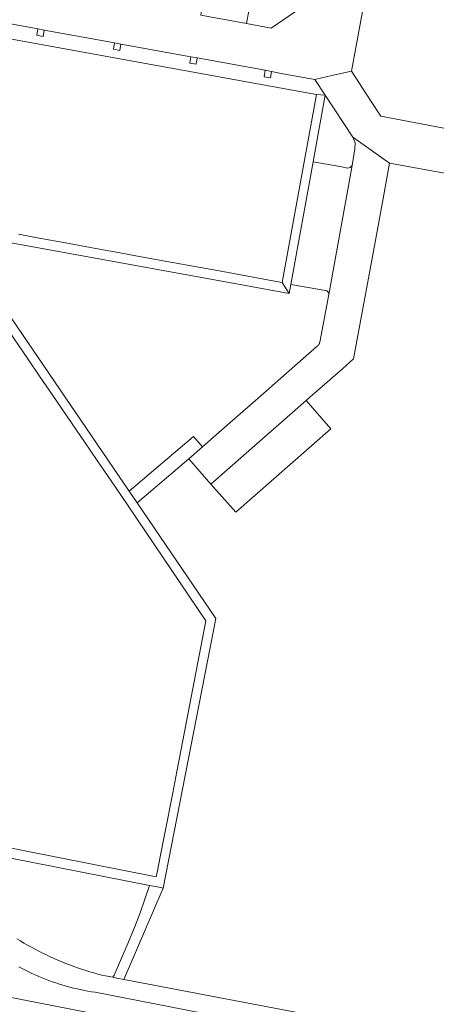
# Model space of a CAD drawing. Extents: x 146402 to 164798, y 455483 to 464134.
# Tile 172 of 256: x 157371 to 157429, y 459301 to 459439. Entities that reach past the tile are written whole.
import ezdxf

# ---------------------------------------------------------------- set-up
doc = ezdxf.new("R2010")
doc.units = 0
doc.header["$LTSCALE"] = 0.2
for name, color, linetype, lineweight in [('B-XX-VH-VERHARDING_ASFALT-GV', 252, 'CONTINUOUS', 18), ('B-XX-VH-VERHARDING_BETONSTRAATSTEEN-GV', 252, 'CONTINUOUS', 18), ('B-XX-VH-VERHARDING_TEGEL-GV', 252, 'CONTINUOUS', 18)]:
    doc.layers.add(name, color=color, linetype=linetype, lineweight=lineweight)

msp = doc.modelspace()

# ---------------------------------------------------------------- linework, layer by layer
at = {"layer": 'B-XX-VH-VERHARDING_ASFALT-GV'}
for points in [[(157483.738, 459286.21), (157386.039, 459304.828), (157385.529, 459304.925), (157384.537, 459305.114), (157383.996, 459305.217), (157382.45, 459305.512), (157381.88, 459305.665), (157381.313, 459305.826), (157380.748, 459305.995), (157380.185, 459306.171), (157379.624, 459306.355), (157379.066, 459306.546), (157378.511, 459306.745), (157377.959, 459306.952), (157377.409, 459307.166), (157376.862, 459307.387), (157376.318, 459307.616), (157375.778, 459307.852), (157375.241, 459308.095), (157374.707, 459308.346), (157374.176, 459308.604), (157373.649, 459308.869), (157373.126, 459309.141), (157372.606, 459309.421), (157372.091, 459309.707), (157371.579, 459310), (157371.071, 459310.301), (157370.58, 459310.6)], [(157370.864, 459306.668), (157371.317, 459306.429), (157371.773, 459306.197), (157372.233, 459305.972), (157372.696, 459305.755), (157373.162, 459305.545), (157373.632, 459305.342), (157374.105, 459305.146), (157374.581, 459304.958), (157375.06, 459304.777), (157375.542, 459304.604), (157376.026, 459304.439), (157376.513, 459304.281), (157377.002, 459304.131), (157377.493, 459303.988), (157377.987, 459303.853), (157378.483, 459303.726), (157378.98, 459303.606), (157379.48, 459303.494), (157379.981, 459303.391), (157380.484, 459303.294), (157380.988, 459303.206), (157381.493, 459303.126), (157483.211, 459283.222)]]:
    msp.add_lwpolyline(points, dxfattribs=at)
msp.add_lwpolyline([(157365.696, 459303.201), (157346.498, 459306.961), (157345.907, 459303.403), (157386.821, 459295.466), (157387.357, 459298.948), (157366.67, 459303)], close=True, dxfattribs=at)
at = {"layer": 'B-XX-VH-VERHARDING_BETONSTRAATSTEEN-GV'}
for points in [[(157404.59, 459453.26), (157403.324, 459455.093), (157398.858, 459452.036), (157400.12, 459450.16), (157402.993, 459445.988), (157396.59, 459441.4), (157396.23, 459439.41), (157402.61, 459438.25), (157402.94, 459440.02), (157407.45, 459443.04), (157412.85, 459446.75), (157414.4, 459446.5), (157414.597, 459447.578), (157415.64, 459453.27), (157414.07, 459453.56), (157407.554, 459448.966)], [(157420.021, 459427.388), (157417.27, 459431.59), (157414.55, 459430.995), (157412.15, 459430.47), (157413.62, 459428.28), (157417.463, 459422.402), (157422.59, 459418.77), (157446.96, 459414.36), (157469.22, 459410.25), (157469.77, 459412.59), (157469.94, 459413.575), (157471.087, 459420.262), (157446.95, 459424.45), (157446.72, 459422.8), (157444.33, 459421.04), (157435.269, 459422.714), (157429.93, 459423.7), (157421.36, 459425.32)], [(157422.59, 459418.77), (157417.463, 459422.402), (157417.766, 459421.626), (157417.732, 459420.793), (157417.341, 459418.443), (157414.1, 459400.47), (157412.839, 459393.83), (157412.836, 459393.814), (157412.833, 459393.797), (157412.829, 459393.781), (157412.826, 459393.765), (157412.821, 459393.749), (157412.817, 459393.733), (157412.813, 459393.716), (157412.808, 459393.701), (157412.802, 459393.685), (157412.797, 459393.669), (157412.791, 459393.653), (157412.785, 459393.638), (157412.779, 459393.622), (157412.772, 459393.607), (157412.766, 459393.592), (157412.758, 459393.577), (157412.751, 459393.562), (157412.744, 459393.547), (157412.736, 459393.532), (157412.727, 459393.518), (157412.719, 459393.503), (157412.71, 459393.489), (157412.702, 459393.475), (157412.692, 459393.461), (157412.683, 459393.447), (157412.674, 459393.433), (157412.664, 459393.42), (157412.654, 459393.407), (157412.643, 459393.394), (157412.633, 459393.381), (157412.622, 459393.368), (157412.611, 459393.355), (157412.6, 459393.343), (157412.589, 459393.331), (157412.577, 459393.319), (157412.565, 459393.307), (157412.553, 459393.295), (157412.541, 459393.284), (157412.528, 459393.273), (157412.516, 459393.262), (157412.503, 459393.251), (157412.49, 459393.241), (157403.88, 459385.67), (157401.06, 459383.2), (157396.505, 459379.202), (157394.6, 459377.53), (157397.64, 459374), (157410.95, 459385.67), (157411.777, 459386.397), (157415.992, 459390.104), (157417.544, 459391.469), (157420.23, 459405.99), (157421.68, 459413.85)], [(157415.909, 459418.252), (157411.93, 459418.98), (157408.82, 459401.87), (157413.64, 459401.004), (157413.703, 459400.995), (157413.763, 459400.979), (157413.822, 459400.955), (157413.877, 459400.924), (157413.927, 459400.886), (157413.972, 459400.842), (157414.012, 459400.793), (157414.044, 459400.739), (157414.07, 459400.681), (157414.088, 459400.621), (157414.099, 459400.558), (157414.101, 459400.495), (157414.1, 459400.47), (157417.341, 459418.443), (157417.096, 459418.161), (157416.729, 459418.092)], [(157414.37, 459381.71), (157410.95, 459385.67), (157397.64, 459374), (157401.14, 459370.08)]]:
    msp.add_lwpolyline(points, close=True, dxfattribs=at)
for points in [[(157365.09, 459439.03), (157373.52, 459437.5), (157374.41, 459437.34), (157384.22, 459435.55), (157385.1, 459435.38), (157386.38, 459435.15), (157394.87, 459433.61), (157395.75, 459433.45), (157405.24, 459431.73), (157406.13, 459431.57), (157407.7, 459431.25), (157412.15, 459430.47), (157414.55, 459430.995), (157417.27, 459431.59), (157419.125, 459441.748)], [(157410.5, 459440.63), (157406.07, 459437.61), (157402.61, 459438.25), (157396.23, 459439.41)]]:
    msp.add_lwpolyline(points, dxfattribs=at)
at = {"layer": 'B-XX-VH-VERHARDING_TEGEL-GV'}
for points in [[(157346.75, 459440.28), (157411.096, 459428.583), (157412.39, 459428.35), (157413.62, 459428.28), (157412.15, 459430.47), (157407.7, 459431.25), (157406.13, 459431.57), (157405.97, 459430.68), (157405.08, 459430.84), (157405.24, 459431.73), (157395.75, 459433.45), (157395.59, 459432.57), (157394.71, 459432.73), (157394.87, 459433.61), (157386.38, 459435.15), (157385.1, 459435.38), (157384.93, 459434.5), (157384.05, 459434.67), (157384.22, 459435.55), (157374.41, 459437.34), (157374.25, 459436.45), (157373.36, 459436.61), (157373.52, 459437.5), (157365.09, 459439.03)], [(157364.36, 459408.63), (157402.49, 459401.73), (157408.58, 459400.62), (157407.61, 459402.14), (157406.29, 459402.38), (157400.79, 459403.385), (157398.599, 459403.785), (157395.391, 459404.371), (157392.303, 459404.934), (157387.913, 459405.735), (157384.732, 459406.316), (157381.599, 459406.888), (157377.125, 459407.705), (157373.917, 459408.291), (157370.795, 459408.861)], [(157363.08, 459323.12), (157389.088, 459318.032), (157390.416, 459317.772), (157390.99, 459317.66), (157398.36, 459355.26), (157387.37, 459371.42), (157386.264, 459373.039), (157363.1, 459406.95)], [(157369.499, 459395.309), (157372.099, 459391.5), (157373.766, 459389.055), (157375.597, 459386.368), (157378.286, 459382.428), (157380.017, 459379.888), (157381.776, 459377.307), (157384.327, 459373.57), (157386.099, 459370.97), (157396.95, 459354.95), (157393.5, 459337.05), (157392.898, 459333.922), (157392.33, 459330.97), (157391.18, 459325.1), (157390.58, 459322.03), (157390.202, 459320.058), (157390.041, 459319.21), (157362.71, 459324.61)]]:
    msp.add_lwpolyline(points, dxfattribs=at)
for points in [[(157413.62, 459428.28), (157412.39, 459428.35), (157407.61, 459402.14), (157408.58, 459400.62), (157408.82, 459401.87), (157411.93, 459418.98), (157412.73, 459423.38)], [(157396.505, 459379.202), (157395.25, 459380.632), (157386.264, 459373.039), (157387.37, 459371.42), (157394.6, 459377.53)], [(157390.416, 459317.772), (157389.088, 459318.032), (157387.767, 459314.219), (157386.997, 459312.154), (157385.913, 459309.626), (157384.151, 459305.516), (157383.996, 459305.217), (157384.537, 459305.114), (157385.529, 459304.925), (157387.42, 459309.335), (157388.117, 459310.96), (157390.99, 459317.66)]]:
    msp.add_lwpolyline(points, close=True, dxfattribs=at)

doc.saveas('drawing.dxf')
